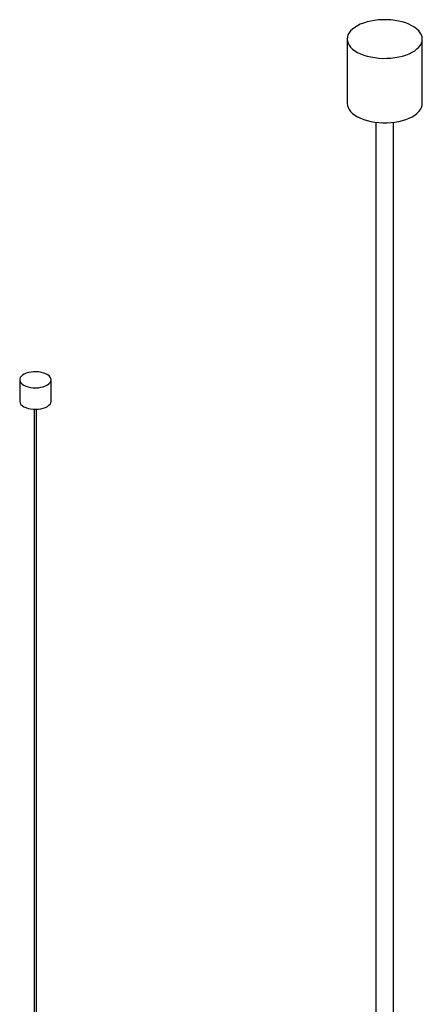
# Paper-space layout '_Trimétrica' of a CAD drawing. Header units: millimetres. Extents: x -869 to -240, y -414 to 1251.
# Tile 4 of 4: x -756 to -435, y 465 to 1251. Entities that reach past the tile are written whole.
import ezdxf

# ---------------------------------------------------------------- set-up
doc = ezdxf.new("R2010")
doc.units = ezdxf.units.MM

psp = doc.layouts.new('_Trimétrica')

# ---------------------------------------------------------------- linework, layer by layer
at = {"color": 7, "linetype": 'Continuous', "lineweight": 25}
for p, q in [((-495.07, 1235.96), (-495.07, 1184.53)), ((-435.07, 1184.53), (-435.07, 1235.96)), ((-472.07, 1169.51), (-472.07, 331.71)), ((-458.07, 331.71), (-458.07, 1169.51)), ((-756.42, 963.8), (-756.42, 946.65)), ((-731.42, 946.65), (-731.42, 963.8)), ((-744.92, 940.24), (-744.92, 62.02)), ((-742.92, 62.02), (-742.92, 940.24))]:
    psp.add_line(p, q, dxfattribs=at)
at = {"color": 7, "linetype": 'Continuous', "lineweight": 25, "flags": 128}
for points in [[(-479.07, 1222.3), (-476.12, 1221.6), (-473.04, 1221.07), (-469.86, 1220.71), (-466.63, 1220.53), (-463.39, 1220.54), (-460.16, 1220.72), (-456.99, 1221.08), (-453.91, 1221.62), (-450.96, 1222.33), (-448.18, 1223.19), (-445.6, 1224.21), (-443.25, 1225.36), (-441.15, 1226.64), (-439.33, 1228.02), (-437.82, 1229.5), (-436.62, 1231.06), (-435.76, 1232.67), (-435.24, 1234.32), (-435.07, 1235.99), (-435.25, 1237.67), (-435.78, 1239.32), (-436.66, 1240.93), (-437.87, 1242.48), (-439.39, 1243.96), (-441.22, 1245.34), (-443.33, 1246.61), (-445.69, 1247.76), (-448.28, 1248.77), (-451.07, 1249.63), (-454.02, 1250.33), (-457.1, 1250.86), (-460.27, 1251.22), (-463.5, 1251.39), (-466.75, 1251.39), (-469.98, 1251.21), (-473.15, 1250.84), (-476.23, 1250.31), (-479.17, 1249.6), (-481.95, 1248.74), (-484.53, 1247.72), (-486.89, 1246.57), (-488.99, 1245.29), (-490.8, 1243.91), (-492.32, 1242.43), (-493.52, 1240.87), (-494.38, 1239.26), (-494.9, 1237.61), (-495.07, 1235.93), (-494.89, 1234.26), (-494.35, 1232.61), (-493.48, 1231), (-492.27, 1229.45), (-490.74, 1227.97), (-488.92, 1226.59), (-486.81, 1225.32), (-484.45, 1224.17), (-481.86, 1223.16), (-479.07, 1222.3)], [(-495.07, 1184.53), (-495.07, 1184.5), (-494.89, 1182.83), (-494.35, 1181.18), (-493.48, 1179.57), (-492.27, 1178.02), (-490.74, 1176.54), (-488.92, 1175.16), (-486.81, 1173.89), (-484.45, 1172.74), (-481.86, 1171.73), (-479.07, 1170.87)], [(-479.07, 1170.87), (-476.12, 1170.17), (-473.04, 1169.64), (-469.86, 1169.28), (-466.63, 1169.1), (-463.39, 1169.11), (-460.16, 1169.29), (-456.99, 1169.65), (-453.91, 1170.19), (-450.96, 1170.9), (-448.18, 1171.76), (-445.6, 1172.78), (-443.25, 1173.93), (-441.15, 1175.21), (-439.33, 1176.59), (-437.82, 1178.07), (-436.62, 1179.63), (-435.76, 1181.24), (-435.24, 1182.89), (-435.07, 1184.53)], [(-749.75, 958.1), (-747.8, 957.68), (-745.74, 957.43), (-743.62, 957.36), (-741.51, 957.48), (-739.47, 957.78), (-737.56, 958.25), (-735.84, 958.89), (-734.34, 959.66), (-733.12, 960.55), (-732.21, 961.54), (-731.64, 962.59), (-731.42, 963.68), (-731.56, 964.77), (-732.06, 965.83), (-732.89, 966.83), (-734.05, 967.75), (-735.49, 968.55), (-737.17, 969.22), (-739.04, 969.73), (-741.06, 970.07), (-743.16, 970.22), (-745.28, 970.2), (-747.36, 969.99), (-749.34, 969.6), (-751.16, 969.04), (-752.78, 968.34), (-754.14, 967.5), (-755.21, 966.56), (-755.95, 965.54), (-756.35, 964.46), (-756.39, 963.37), (-756.07, 962.29), (-755.4, 961.26), (-754.4, 960.29), (-753.1, 959.43), (-751.54, 958.69), (-749.75, 958.1)], [(-756.42, 946.65), (-756.39, 946.23), (-756.07, 945.15), (-755.4, 944.11), (-754.4, 943.15), (-753.1, 942.29), (-751.54, 941.55), (-749.75, 940.96)], [(-749.75, 940.96), (-747.8, 940.54), (-745.74, 940.29), (-743.62, 940.22), (-741.51, 940.34), (-739.47, 940.64), (-737.56, 941.11), (-735.84, 941.74), (-734.34, 942.52), (-733.12, 943.41), (-732.21, 944.4), (-731.64, 945.45), (-731.42, 946.54), (-731.42, 946.65)]]:
    psp.add_lwpolyline(points, dxfattribs=at)

doc.saveas('drawing.dxf')
